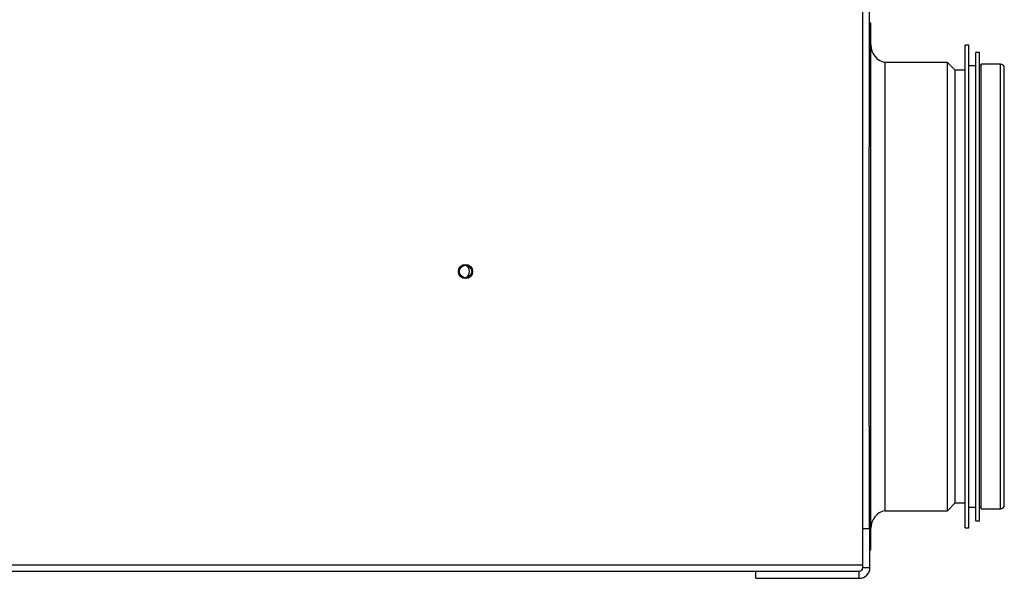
# Model space of a CAD drawing. Header units: inches. Extents: x -3977 to 448, y -4288 to 2176.
# Tile 40 of 206: x -3080 to -2803, y -2522 to -2365. Entities that reach past the tile are written whole.
import ezdxf

# ---------------------------------------------------------------- set-up
doc = ezdxf.new("R2010")
doc.units = ezdxf.units.IN
doc.header["$MEASUREMENT"] = 0

msp = doc.modelspace()

# ---------------------------------------------------------------- linework, layer by layer
at = {"color": 7, "linetype": 'Continuous', "lineweight": 25}
for p, q in [((-2843.164, -2518.369), (-2843.164, -2211.869)), ((-2841.414, -2329.342), (-2841.414, -2400.896)), ((-2840.914, -2366.119), (-2841.414, -2366.119)), ((-2840.914, -2411.433), (-2840.914, -2366.119)), ((-2841.414, -2411.433), (-2841.414, -2400.896)), ((-2841.414, -2479.342), (-2841.414, -2411.433)), ((-2840.914, -2514.119), (-2840.914, -2411.433)), ((-2841.414, -2479.342), (-2841.414, -2508.119)), ((-2843.164, -2508.119), (-2841.164, -2508.119)), ((-2843.164, -2519.119), (-2843.164, -2508.119)), ((-2841.164, -2519.119), (-2841.164, -2508.119)), ((-2841.164, -2514.119), (-2840.914, -2514.119)), ((-2843.164, -2519.119), (-2841.164, -2519.119)), ((-3085.664, -2520.119), (-2873.164, -2520.119)), ((-2873.164, -2520.119), (-2844.164, -2520.119)), ((-2873.164, -2522.119), (-2873.164, -2520.119)), ((-2873.164, -2522.119), (-2844.164, -2522.119)), ((-2844.164, -2522.119), (-2844.164, -2520.119))]:
    msp.add_line(p, q, dxfattribs=at)
at = {"color": 2, "linetype": 'Continuous', "lineweight": 25}
for p, q in [((-2813.414, -2372.319), (-2814.414, -2372.319)), ((-2814.414, -2413.836), (-2814.414, -2372.319)), ((-2813.414, -2413.836), (-2813.414, -2372.319)), ((-2810.414, -2374.319), (-2811.414, -2374.319)), ((-2811.414, -2414.611), (-2811.414, -2374.319)), ((-2810.414, -2414.611), (-2810.414, -2374.319)), ((-2819.414, -2377.119), (-2836.914, -2377.119)), ((-2836.914, -2415.697), (-2836.914, -2377.119)), ((-2817.214, -2379.319), (-2819.414, -2377.119)), ((-2819.414, -2415.697), (-2819.414, -2377.119)), ((-2811.414, -2378.119), (-2813.414, -2378.119)), ((-2809.914, -2378.119), (-2810.414, -2378.119)), ((-2804.514, -2377.619), (-2809.914, -2377.619)), ((-2809.914, -2415.891), (-2809.914, -2377.619)), ((-2804.514, -2415.891), (-2804.514, -2377.619)), ((-2814.414, -2379.319), (-2817.214, -2379.319)), ((-2817.214, -2416.55), (-2817.214, -2379.319)), ((-2803.414, -2501.519), (-2803.414, -2378.719)), ((-2814.414, -2507.919), (-2814.414, -2413.836)), ((-2813.414, -2507.919), (-2813.414, -2413.836)), ((-2836.914, -2503.119), (-2836.914, -2415.697)), ((-2819.414, -2503.119), (-2819.414, -2415.697)), ((-2817.214, -2500.919), (-2817.214, -2416.55)), ((-2811.414, -2505.919), (-2811.414, -2414.611)), ((-2810.414, -2505.919), (-2810.414, -2414.611)), ((-2809.914, -2502.619), (-2809.914, -2415.891)), ((-2804.514, -2502.619), (-2804.514, -2415.891)), ((-2819.414, -2503.119), (-2817.214, -2500.919)), ((-2817.214, -2500.919), (-2814.414, -2500.919)), ((-2813.414, -2502.119), (-2811.414, -2502.119)), ((-2810.414, -2502.119), (-2809.914, -2502.119)), ((-2809.914, -2502.619), (-2804.514, -2502.619)), ((-2836.914, -2503.119), (-2819.414, -2503.119)), ((-2814.414, -2507.919), (-2813.414, -2507.919)), ((-2811.414, -2505.919), (-2810.414, -2505.919))]:
    msp.add_line(p, q, dxfattribs=at)
at = {"color": 8, "linetype": 'Continuous', "lineweight": 25}
msp.add_line((-3085.664, -2518.369), (-2843.164, -2518.369), dxfattribs=at)
at = {"color": 7, "linetype": 'Continuous', "lineweight": 25}
for radius in [2, 1.75]:
    msp.add_circle((-2954.745, -2435.898), radius, dxfattribs=at)
at = {"color": 2, "linetype": 'Continuous', "lineweight": 25}
for centre, radius, start, end in [((-2835.914, -2372.22), 5, 180, 258.46304), ((-2804.514, -2378.719), 1.1, 0, 90), ((-2804.514, -2501.519), 1.1, 270, 0), ((-2835.914, -2508.018), 5, 101.53696, 180)]:
    msp.add_arc(centre, radius, start, end, dxfattribs=at)
at = {"color": 7, "linetype": 'Continuous', "lineweight": 25}
for centre, radius, start, end in [((-2955.635, -2435.919), 2, 300.40133, 62.27319), ((-2844.164, -2519.119), 3, 270, 0), ((-2844.164, -2519.119), 1, 270, 0)]:
    msp.add_arc(centre, radius, start, end, dxfattribs=at)

doc.saveas('drawing.dxf')
